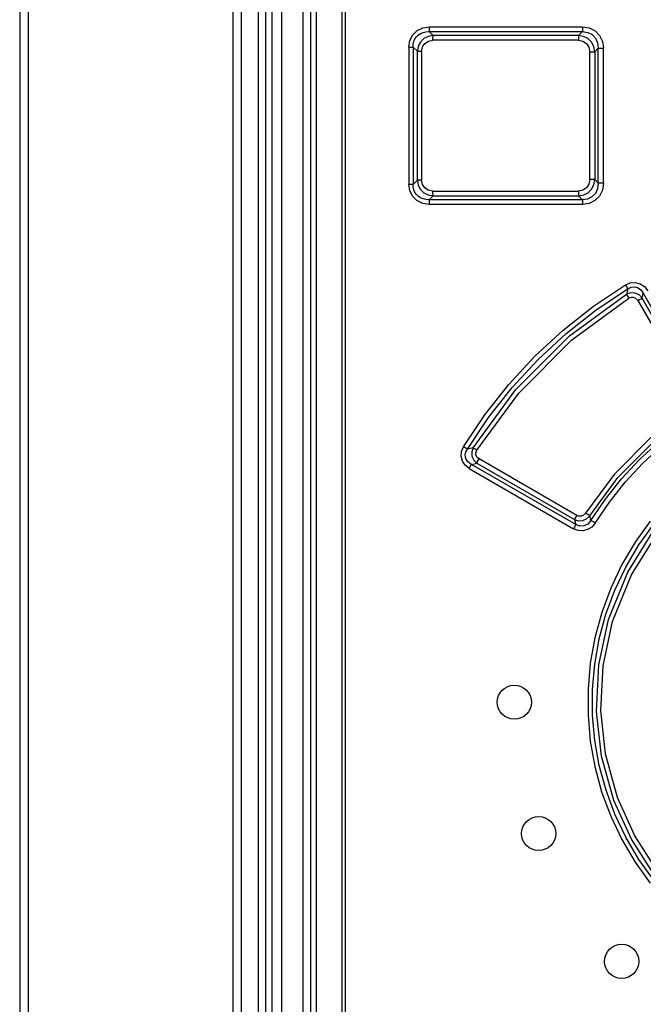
# Model space of a CAD drawing. Extents: x 0 to 594, y 0 to 420.
# Tile 10 of 51: x 67 to 74, y 242 to 253. Entities that reach past the tile are written whole.
import ezdxf

# ---------------------------------------------------------------- set-up
doc = ezdxf.new("R2010")
doc.units = 0
doc.header["$LTSCALE"] = 32.67
doc.layers.get('0').update_dxf_attribs({"linetype": 'CONTINUOUS'})

msp = doc.modelspace()

# ---------------------------------------------------------------- linework, layer by layer
at = {"color": 7, "linetype": 'CONTINUOUS'}
for p, q in [((66.773, 264.343), (66.773, 174.003)), ((66.873, 264.343), (66.873, 174.003)), ((69.273, 264.343), (69.273, 174.003)), ((69.373, 174.003), (69.373, 264.343)), ((69.573, 173.543), (69.573, 264.243)), ((69.66, 238.243), (69.66, 264.243)), ((69.73, 264.243), (69.73, 238.243)), ((69.843, 264.243), (69.843, 175.603)), ((70.093, 264.221), (70.093, 238.317)), ((70.181, 264.221), (70.181, 238.317)), ((70.253, 238.388), (70.253, 264.061)), ((70.553, 238.503), (70.553, 263.963)), ((70.588, 263.963), (70.588, 238.503)), ((71.58, 253.205), (73.373, 253.205)), ((71.622, 253.105), (71.576, 253.149)), ((71.576, 253.149), (73.371, 253.149)), ((73.327, 253.105), (71.622, 253.105)), ((73.371, 253.149), (73.327, 253.105)), ((71.335, 252.969), (71.335, 251.357)), ((71.335, 252.969), (71.386, 252.969)), ((71.386, 252.969), (71.386, 251.357)), ((71.386, 252.969), (71.436, 252.921)), ((73.325, 253.048), (71.618, 253.048)), ((73.517, 252.914), (73.557, 252.956)), ((73.557, 251.371), (73.557, 252.956)), ((73.557, 252.956), (73.617, 252.956)), ((73.617, 251.371), (73.617, 252.956)), ((71.436, 251.405), (71.436, 252.921)), ((71.436, 252.921), (71.486, 252.921)), ((71.486, 252.921), (71.486, 251.405)), ((73.457, 251.413), (73.457, 252.914)), ((73.457, 252.914), (73.517, 252.914)), ((73.517, 252.914), (73.517, 251.413)), ((71.386, 251.357), (71.335, 251.357)), ((71.436, 251.405), (71.386, 251.357)), ((71.486, 251.405), (71.436, 251.405)), ((73.517, 251.413), (73.457, 251.413)), ((73.557, 251.371), (73.517, 251.413)), ((73.617, 251.371), (73.557, 251.371)), ((71.576, 251.178), (71.622, 251.222)), ((71.618, 251.278), (73.325, 251.278)), ((71.622, 251.222), (73.327, 251.222)), ((73.327, 251.222), (73.371, 251.178)), ((73.371, 251.178), (71.576, 251.178)), ((73.373, 251.121), (71.58, 251.121)), ((73.903, 250.132), (73.887, 250.069)), ((74.071, 250.022), (74.085, 250.081)), ((74.02, 249.994), (74.679, 248.852)), ((72.089, 248.268), (72.022, 248.251)), ((73.305, 247.475), (72.159, 248.137)), ((72.045, 248.025), (73.268, 247.318)), ((72.069, 248.073), (72.134, 248.089)), ((73.293, 247.366), (72.069, 248.073)), ((72.134, 248.089), (73.279, 247.427)), ((73.279, 247.427), (73.293, 247.366)), ((73.47, 247.415), (73.457, 247.471))]:
    msp.add_line(p, q, dxfattribs=at)
for points in [[(71.335, 252.969), (71.347, 253.046), (71.381, 253.111), (71.433, 253.162), (71.5, 253.194), (71.58, 253.205)], [(71.576, 253.149), (71.578, 253.162), (71.579, 253.182), (71.579, 253.205)], [(73.373, 253.205), (73.373, 253.182), (73.372, 253.162), (73.371, 253.149)], [(73.373, 253.205), (73.451, 253.193), (73.519, 253.158), (73.572, 253.104), (73.605, 253.035), (73.617, 252.956)], [(71.386, 252.969), (71.387, 253.003), (71.395, 253.035), (71.407, 253.063), (71.424, 253.087), (71.446, 253.109), (71.472, 253.126), (71.502, 253.139), (71.537, 253.147), (71.576, 253.149)], [(71.622, 253.105), (71.562, 253.094), (71.512, 253.067), (71.471, 253.027), (71.446, 252.977), (71.436, 252.921)], [(71.618, 253.048), (71.618, 253.072), (71.62, 253.092), (71.622, 253.105)], [(73.327, 253.105), (73.326, 253.092), (73.325, 253.072), (73.325, 253.048)], [(73.517, 252.914), (73.506, 252.974), (73.478, 253.026), (73.436, 253.068), (73.385, 253.094), (73.327, 253.105)], [(73.37, 253.149), (73.433, 253.141), (73.485, 253.114), (73.525, 253.072), (73.55, 253.019), (73.557, 252.956)], [(71.486, 252.921), (71.496, 252.972), (71.523, 253.012), (71.565, 253.038), (71.618, 253.048)], [(73.325, 253.048), (73.377, 253.038), (73.419, 253.01), (73.446, 252.967), (73.457, 252.914)], [(71.58, 251.121), (71.499, 251.133), (71.431, 251.167), (71.378, 251.219), (71.346, 251.284), (71.335, 251.357)], [(71.576, 251.178), (71.537, 251.18), (71.502, 251.188), (71.472, 251.201), (71.446, 251.218), (71.424, 251.239), (71.407, 251.264), (71.395, 251.292), (71.387, 251.323), (71.386, 251.357)], [(71.436, 251.405), (71.446, 251.348), (71.472, 251.299), (71.513, 251.259), (71.563, 251.233), (71.622, 251.222)], [(71.618, 251.278), (71.564, 251.289), (71.522, 251.316), (71.496, 251.356), (71.486, 251.405)], [(73.457, 251.413), (73.446, 251.359), (73.418, 251.316), (73.376, 251.288), (73.325, 251.278)], [(73.327, 251.222), (73.386, 251.233), (73.438, 251.26), (73.479, 251.302), (73.506, 251.354), (73.517, 251.413)], [(73.557, 251.371), (73.549, 251.306), (73.523, 251.252), (73.482, 251.21), (73.43, 251.185), (73.37, 251.178)], [(73.617, 251.371), (73.605, 251.291), (73.57, 251.221), (73.517, 251.167), (73.449, 251.133), (73.373, 251.121)], [(71.622, 251.222), (71.62, 251.235), (71.618, 251.254), (71.618, 251.278)], [(73.325, 251.278), (73.325, 251.255), (73.326, 251.235), (73.327, 251.222)], [(71.579, 251.121), (71.579, 251.145), (71.578, 251.165), (71.576, 251.178)], [(73.371, 251.178), (73.372, 251.165), (73.373, 251.145), (73.373, 251.121)], [(71.978, 248.279), (72.228, 248.654), (72.507, 249.009), (72.814, 249.342), (73.146, 249.649), (73.501, 249.929), (73.876, 250.18)], [(73.876, 250.18), (73.932, 250.203), (73.992, 250.207), (74.049, 250.191), (74.099, 250.158), (74.137, 250.109)], [(73.876, 250.18), (73.888, 250.16), (73.897, 250.144), (73.903, 250.132)], [(72.022, 248.251), (72.27, 248.623), (72.547, 248.974), (72.851, 249.303), (73.18, 249.607), (73.531, 249.884), (73.903, 250.132)], [(72.089, 248.268), (72.59, 248.952), (73.221, 249.581), (73.887, 250.069)], [(74.071, 250.022), (74.035, 250.061), (73.987, 250.082), (73.936, 250.085), (73.887, 250.069)], [(73.887, 250.069), (73.893, 250.058), (73.902, 250.041), (73.914, 250.021)], [(73.903, 250.132), (73.944, 250.151), (73.985, 250.154), (74.025, 250.143), (74.058, 250.119), (74.085, 250.081)], [(74.085, 250.081), (74.319, 249.676), (74.787, 248.866)], [(72.133, 248.239), (72.624, 248.909), (73.249, 249.534), (73.915, 250.021)], [(74.02, 249.994), (73.999, 250.018), (73.972, 250.031), (73.942, 250.032), (73.915, 250.021)], [(74.02, 249.994), (74.041, 250.006), (74.059, 250.016), (74.071, 250.022)], [(74.73, 248.88), (74.291, 249.641), (74.071, 250.022)], [(74.655, 248.75), (74.189, 248.403), (73.742, 247.955), (73.406, 247.502)], [(73.457, 247.471), (73.788, 247.918), (74.228, 248.36), (74.687, 248.702)], [(73.47, 247.415), (73.641, 247.666), (73.83, 247.903), (74.036, 248.125), (74.258, 248.33), (74.494, 248.518), (74.743, 248.687)], [(73.521, 247.385), (73.689, 247.631), (73.874, 247.864), (74.077, 248.083), (74.296, 248.286), (74.529, 248.471), (74.775, 248.638)], [(72.045, 248.025), (71.996, 248.064), (71.964, 248.112), (71.95, 248.169), (71.955, 248.225), (71.978, 248.279)], [(72.022, 248.251), (72.012, 248.258), (71.997, 248.268), (71.978, 248.279)], [(72.069, 248.073), (72.046, 248.087), (72.027, 248.104), (72.014, 248.122), (72.005, 248.142), (71.999, 248.162), (71.998, 248.183), (72.001, 248.205), (72.009, 248.228), (72.022, 248.251)], [(72.089, 248.268), (72.073, 248.22), (72.076, 248.169), (72.098, 248.124), (72.134, 248.089)], [(72.133, 248.239), (72.114, 248.251), (72.099, 248.261), (72.089, 248.268)], [(72.159, 248.137), (72.135, 248.157), (72.123, 248.183), (72.122, 248.211), (72.133, 248.239)], [(72.134, 248.089), (72.139, 248.1), (72.148, 248.117), (72.159, 248.137)], [(72.045, 248.025), (72.055, 248.044), (72.064, 248.061), (72.069, 248.073)], [(73.305, 247.475), (73.293, 247.456), (73.284, 247.439), (73.279, 247.427)], [(73.279, 247.427), (73.326, 247.412), (73.376, 247.415), (73.421, 247.436), (73.457, 247.471)], [(73.47, 247.415), (73.434, 247.372), (73.388, 247.35), (73.34, 247.348), (73.293, 247.366)], [(73.406, 247.502), (73.385, 247.479), (73.359, 247.467), (73.331, 247.466), (73.305, 247.475)], [(73.457, 247.471), (73.445, 247.477), (73.427, 247.488), (73.406, 247.502)], [(73.521, 247.385), (73.5, 247.398), (73.482, 247.408), (73.47, 247.415)], [(73.521, 247.385), (73.481, 247.338), (73.432, 247.307), (73.376, 247.293), (73.32, 247.297), (73.268, 247.318)], [(73.293, 247.366), (73.288, 247.355), (73.279, 247.338), (73.268, 247.318)], [(74.165, 247.405), (73.989, 247.159), (73.835, 246.897), (73.704, 246.621), (73.598, 246.334), (73.518, 246.04), (73.464, 245.74), (73.437, 245.437), (73.437, 245.132), (73.464, 244.827), (73.517, 244.527), (73.597, 244.233), (73.703, 243.947), (73.834, 243.671), (73.988, 243.408), (74.165, 243.161)], [(74.207, 243.196), (74.033, 243.439), (73.881, 243.698), (73.752, 243.969), (73.648, 244.25), (73.569, 244.539), (73.516, 244.834), (73.489, 245.132), (73.489, 245.432), (73.516, 245.731), (73.569, 246.026), (73.647, 246.316), (73.752, 246.597), (73.881, 246.869), (74.033, 247.128), (74.207, 247.371)], [(74.21, 243.266), (73.945, 243.676), (73.74, 244.128), (73.594, 244.65), (73.536, 245.174), (73.562, 245.72), (73.678, 246.255), (73.902, 246.809), (74.21, 247.3)], [(74.253, 243.3), (73.985, 243.715), (73.782, 244.167), (73.643, 244.676), (73.588, 245.184), (73.615, 245.711), (73.726, 246.23), (73.946, 246.777), (74.253, 247.267)]]:
    msp.add_lwpolyline(points, dxfattribs=at)
for centre in [(72.573, 245.283), (72.858, 243.742), (73.832, 242.243)]:
    msp.add_circle(centre, 0.2, dxfattribs=at)

doc.saveas('drawing.dxf')
